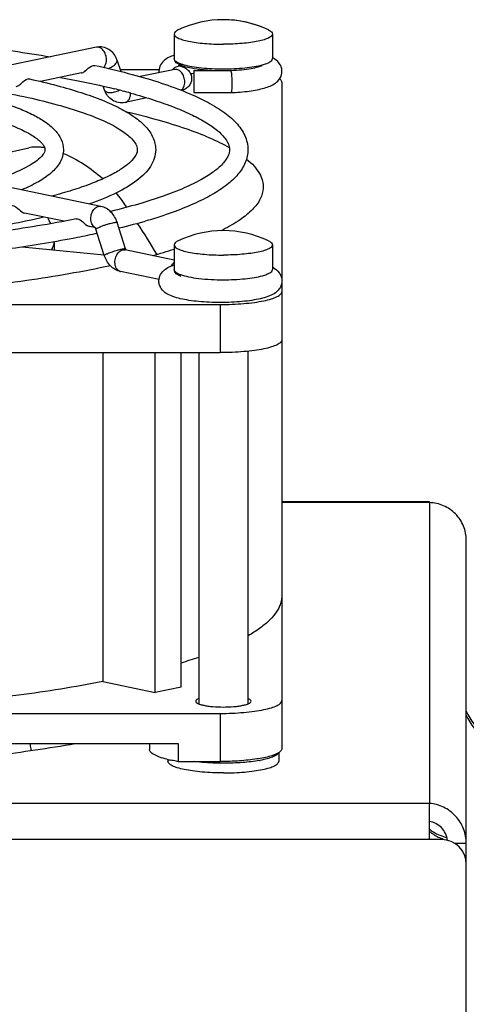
# Model space of a CAD drawing. Extents: x -1727 to 1181, y 8 to 1599.
# Tile 30 of 71: x -871 to -835, y 937 to 1017. Entities that reach past the tile are written whole.
import ezdxf

# ---------------------------------------------------------------- set-up
doc = ezdxf.new("R2010")
doc.units = 0
doc.header["$LTSCALE"] = 65.395
doc.layers.get('0').update_dxf_attribs({"linetype": 'CONTINUOUS'})
doc.layers.add('3_ALL_AXES', color=7, linetype='CONTINUOUS')

msp = doc.modelspace()

# ---------------------------------------------------------------- linework, layer by layer
at = {"color": 7, "linetype": 'CONTINUOUS'}
for p, q in [((-865.202, 1015.127), (-892.072, 1009.541)), ((-863.176, 1013.146), (-863.533, 1014.124)), ((-863.244, 1013.331), (-860.104, 1013.331)), ((-858.838, 1013.32), (-861.644, 1012.737)), ((-857.275, 1013.24), (-857.275, 1011.44)), ((-857.275, 1013.24), (-854.295, 1013.24)), ((-854.295, 1013.24), (-854.276, 1013.241)), ((-866.418, 1013.036), (-869.739, 1012.345)), ((-850.131, 1012.291), (-850.131, 996.253)), ((-864.545, 1011.645), (-864.662, 1011.965)), ((-861.093, 1011.013), (-862.876, 1010.642)), ((-857.275, 1011.44), (-854.256, 1011.44)), ((-854.255, 1011.44), (-854.256, 1011.44)), ((-864.835, 1002.19), (-891.705, 1007.777)), ((-875.682, 1005.849), (-870.69, 1006.954)), ((-867.822, 1000.972), (-871.045, 1001.643)), ((-865.284, 1000.445), (-865.742, 1000.54)), ((-864.558, 998.196), (-865.236, 1000.341)), ((-862.842, 998.739), (-863.52, 1000.884)), ((-871.223, 998.885), (-864.57, 998.234)), ((-858.881, 997.822), (-862.876, 998.653)), ((-860.111, 996.239), (-863.243, 996.89)), ((-850.131, 995.963), (-850.131, 991.33)), ((-937.131, 994.203), (-855.131, 994.203)), ((-937.131, 990.291), (-855.131, 990.291)), ((-864.682, 990.291), (-864.682, 963.53)), ((-860.422, 962.645), (-860.422, 990.291)), ((-858.301, 963.086), (-858.301, 990.291)), ((-850.131, 970.51), (-850.131, 958.073)), ((-864.682, 963.53), (-860.422, 962.645)), ((-858.301, 963.086), (-860.422, 962.645)), ((-937.131, 960.946), (-855.131, 960.946)), ((-933.716, 958.501), (-858.547, 958.501)), ((-860.881, 958.501), (-860.881, 958.021)), ((-858.547, 958.501), (-858.547, 957.034)), ((-858.547, 957.034), (-855.131, 957.034)), ((-835.131, 950.358), (-836.051, 950.358))]:
    msp.add_line(p, q, dxfattribs=at)
at = {"color": 9, "linetype": 'CONTINUOUS'}
for p, q in [((-858.881, 1014.202), (-858.881, 1014.202)), ((-858.881, 997.049), (-858.881, 997.049)), ((-855.131, 994.203), (-855.131, 990.291)), ((-838.131, 978.094), (-850.131, 978.094)), ((-838.131, 978.094), (-838.131, 953.626)), ((-855.131, 960.946), (-855.131, 957.034)), ((-838.131, 953.611), (-962.131, 953.611)), ((-838.131, 950.677), (-962.131, 950.677))]:
    msp.add_line(p, q, dxfattribs=at)
at = {"color": 3, "linetype": 'CONTINUOUS'}
for p, q in [((-838.131, 978.16), (-850.131, 978.16)), ((-838.131, 978.094), (-838.131, 978.16)), ((-835.131, 857.41), (-835.131, 975.027)), ((-838.131, 950.677), (-838.131, 953.626)), ((-837.131, 950.677), (-838.131, 950.677))]:
    msp.add_line(p, q, dxfattribs=at)
at = {"color": 7, "linetype": 'CONTINUOUS'}
for centre, radius, start, end in [((-851.879, 1012.393), 2.136, 60.65437, 62.11492), ((-859.036, 1013.176), 1.083, 180.11542, 186.3734), ((-855.914, 1003.19), 9.896, 97.91813, 99.45354), ((-870.455, 997.584), 8.925, 35.25347, 39.70189), ((-920.983, 961.907), 70.779, 34.61168, 35.22851), ((-872.688, 999.199), 4.087, 22.73352, 30.15011), ((-914.357, 966.288), 62.835, 30.61646, 33.31757), ((-862.44, 1015.003), 16.534, 296.55539, 297.12264), ((-862.363, 998.89), 0.502, 197.55182, 201.60327), ((-872.566, 1041.777), 45.192, 285.30348, 287.63146), ((-851.877, 995.339), 2.135, 59.89969, 62.16815), ((-869.967, 1004.03), 40.67, 286.68384, 288.78193), ((-857.182, 966.522), 9.582, 256.19025, 257.94533), ((-853.657, 966.672), 9.707, 280.21004, 280.49463)]:
    msp.add_arc(centre, radius, start, end, dxfattribs=at)
at = {"color": 9, "linetype": 'CONTINUOUS'}
for centre, radius, start, end in [((-858.287, 1012.665), 0.969, 134.82852, 140.56297), ((-858.324, 1012.701), 0.918, 129.842, 134.81057), ((-858.341, 1012.722), 0.891, 128.0349, 129.8266), ((-858.75, 1012.897), 0.432, 97.54124, 101.76412), ((-857.234, 1016.883), 3.29, 250.25142, 252.68204), ((-854.881, 1032.48), 19.11, 269.25018, 269.99961), ((-852.995, 1018.446), 4.922, 284.89084, 285.14232), ((-865.105, 1000.873), 0.456, 239.40836, 244.86956), ((-865.111, 1000.86), 0.442, 244.86928, 253.50637), ((-863.154, 997.315), 0.434, 252.40375, 258.22864), ((-852.961, 1001.166), 4.79, 285.14249, 285.35584), ((-829.685, 963.306), 5.993, 204.62342, 252.01263), ((-835.657, 954.514), 4.022, 248.99484, 250.40917)]:
    msp.add_arc(centre, radius, start, end, dxfattribs=at)
at = {"color": 6, "linetype": 'CONTINUOUS'}
msp.add_arc((-829.694, 963.66), 6, 204.98029, 252.19467, dxfattribs=at)
at = {"color": 3, "linetype": 'CONTINUOUS'}
msp.add_arc((-837.131, 948.677), 2, 0, 90, dxfattribs=at)
at = {"color": 7, "linetype": 'CONTINUOUS'}
for points, knots in [([(-863.533, 1014.124), (-863.594, 1014.292), (-863.764, 1014.61), (-864.163, 1014.976), (-864.668, 1015.171), (-865.03, 1015.163), (-865.202, 1015.127)], [0, 0, 0, 0, 0.252553, 0.502099, 0.751047, 1, 1, 1, 1]), ([(-858.883, 1014.479), (-859.023, 1014.432), (-859.298, 1014.325), (-859.692, 1014.087), (-860.025, 1013.71), (-860.119, 1013.357), (-860.119, 1013.174)], [0, 0, 0, 0, 0.231922, 0.459112, 0.713163, 1, 1, 1, 1]), ([(-858.319, 1013.648), (-858.392, 1013.677), (-858.527, 1013.738), (-858.705, 1013.853), (-858.847, 1014.002), (-858.877, 1014.136), (-858.877, 1014.202)], [0, 0, 0, 0, 0.282324, 0.532004, 0.763221, 1, 1, 1, 1]), ([(-850.119, 1013.175), (-850.119, 1013.302), (-850.164, 1013.55), (-850.389, 1013.948), (-850.654, 1014.154), (-850.833, 1014.255)], [0, 0, 0, 0, 0.281188, 0.544978, 1, 1, 1, 1]), ([(-866.418, 1013.036), (-866.319, 1013.056), (-866.117, 1013.176), (-865.836, 1013.465), (-865.52, 1013.696), (-865.326, 1013.654)], [0, 0, 0, 0, 0.238018, 0.529961, 1, 1, 1, 1]), ([(-858.807, 1013.327), (-858.804, 1013.328), (-858.795, 1013.331), (-858.816, 1013.325), (-858.826, 1013.323), (-858.838, 1013.32)], [0, 0, 0, 0, 0.183992, 0.242112, 1, 1, 1, 1]), ([(-858.498, 1013.638), (-858.506, 1013.647), (-858.515, 1013.656), (-858.546, 1013.677), (-858.491, 1013.645), (-858.46, 1013.633), (-858.375, 1013.597), (-858.311, 1013.576), (-858.262, 1013.561)], [0, 0, 0, 0, 0.10352, 0.139474, 0.248438, 0.378096, 0.548419, 1, 1, 1, 1]), ([(-858.069, 1013.562), (-858.091, 1013.569), (-858.175, 1013.595), (-858.258, 1013.625), (-858.319, 1013.648)], [0, 0, 0, 0, 0.263702, 1, 1, 1, 1]), ([(-858.262, 1013.561), (-858.165, 1013.53), (-857.966, 1013.45), (-857.7, 1013.245), (-857.508, 1012.945), (-857.462, 1012.705), (-857.462, 1012.586)], [0, 0, 0, 0, 0.226391, 0.473537, 0.734655, 1, 1, 1, 1]), ([(-857.258, 1013.383), (-857.333, 1013.395), (-857.606, 1013.443), (-857.877, 1013.504), (-858.069, 1013.562)], [0, 0, 0, 0, 0.274951, 1, 1, 1, 1]), ([(-855.88, 1013.239), (-856.003, 1013.246), (-856.463, 1013.277), (-856.923, 1013.328), (-857.258, 1013.383)], [0, 0, 0, 0, 0.266375, 1, 1, 1, 1]), ([(-854.295, 1013.24), (-854.293, 1013.24), (-854.284, 1013.237), (-854.279, 1013.227), (-854.275, 1013.22)], [0, 0, 0, 0, 0.177373, 1, 1, 1, 1]), ([(-854.276, 1013.241), (-853.982, 1013.255), (-853.43, 1013.293), (-852.683, 1013.392), (-852.165, 1013.5), (-851.866, 1013.595), (-851.762, 1013.638), (-851.724, 1013.658)], [0, 0, 0, 0, 0.340269, 0.638211, 0.869875, 0.951024, 1, 1, 1, 1]), ([(-854.275, 1013.22), (-854.274, 1013.218), (-854.268, 1013.205), (-854.264, 1013.191), (-854.26, 1013.18)], [0, 0, 0, 0, 0.206087, 1, 1, 1, 1]), ([(-854.26, 1013.18), (-854.246, 1013.127), (-854.225, 1012.99), (-854.194, 1012.648), (-854.186, 1012.359), (-854.186, 1012.153)], [0, 0, 0, 0, 0.160871, 0.401304, 1, 1, 1, 1]), ([(-854.255, 1011.44), (-853.759, 1011.461), (-853.044, 1011.518), (-852.146, 1011.661), (-851.577, 1011.792), (-851.078, 1011.959), (-850.626, 1012.197), (-850.234, 1012.586), (-850.119, 1012.972), (-850.119, 1013.175)], [0, 0, 0, 0, 0.306912, 0.44195, 0.561581, 0.66707, 0.766161, 0.874992, 1, 1, 1, 1]), ([(-871.721, 1011.933), (-871.623, 1011.954), (-871.42, 1012.074), (-871.14, 1012.363), (-870.823, 1012.594), (-870.63, 1012.551)], [0, 0, 0, 0, 0.23787, 0.529955, 1, 1, 1, 1]), ([(-857.462, 1012.586), (-857.462, 1012.466), (-857.509, 1012.227), (-857.701, 1011.927), (-857.968, 1011.721), (-858.167, 1011.641), (-858.265, 1011.611)], [0, 0, 0, 0, 0.265336, 0.526564, 0.773642, 1, 1, 1, 1]), ([(-850.131, 1012.291), (-850.131, 1012.315), (-850.15, 1012.425), (-850.236, 1012.51), (-850.305, 1012.563)], [0, 0, 0, 0, 0.210734, 1, 1, 1, 1]), ([(-862.876, 1010.642), (-863.048, 1010.606), (-863.41, 1010.599), (-863.914, 1010.793), (-864.314, 1011.159), (-864.484, 1011.478), (-864.545, 1011.645)], [0, 0, 0, 0, 0.248913, 0.497854, 0.747428, 1, 1, 1, 1]), ([(-854.186, 1012.153), (-854.186, 1012.059), (-854.189, 1011.888), (-854.2, 1011.688), (-854.213, 1011.563), (-854.225, 1011.499), (-854.235, 1011.461), (-854.249, 1011.44), (-854.255, 1011.44)], [0, 0, 0, 0, 0.390825, 0.707568, 0.826822, 0.915667, 0.972493, 1, 1, 1, 1]), ([(-862.766, 1009.888), (-861.906, 1009.685), (-860.284, 1009.27), (-858.024, 1008.568), (-856.083, 1007.828), (-854.921, 1007.27), (-854.404, 1006.98)], [0, 0, 0, 0, 0.29852, 0.56549, 0.799537, 1, 1, 1, 1]), ([(-869.409, 1006.949), (-869.523, 1006.969), (-869.947, 1007.028), (-870.385, 1007.022), (-870.69, 1006.954)], [0, 0, 0, 0, 0.270439, 1, 1, 1, 1]), ([(-864.687, 1004.423), (-865.163, 1004.85), (-866.188, 1005.632), (-867.323, 1006.247), (-867.917, 1006.496)], [0, 0, 0, 0, 0.498854, 1, 1, 1, 1]), ([(-852.995, 1006.037), (-852.776, 1005.857), (-852.388, 1005.496), (-851.938, 1004.899), (-851.673, 1004.286), (-851.628, 1003.864), (-851.638, 1003.664)], [0, 0, 0, 0, 0.300111, 0.559161, 0.787363, 1, 1, 1, 1]), ([(-851.638, 1003.664), (-851.654, 1003.365), (-851.851, 1002.719), (-852.536, 1001.85), (-853.578, 1001.018), (-854.425, 1000.532), (-854.902, 1000.288)], [0, 0, 0, 0, 0.183875, 0.401476, 0.67075, 1, 1, 1, 1]), ([(-872.144, 1002.265), (-871.995, 1002.294), (-871.644, 1002.106), (-871.428, 1001.848), (-871.267, 1001.741)], [0, 0, 0, 0, 0.438717, 1, 1, 1, 1]), ([(-863.52, 1000.884), (-863.619, 1001.195), (-863.869, 1001.639), (-864.38, 1002.041), (-864.681, 1002.158), (-864.835, 1002.19)], [0, 0, 0, 0, 0.507388, 0.755074, 1, 1, 1, 1]), ([(-871.267, 1001.741), (-871.249, 1001.729), (-871.18, 1001.686), (-871.103, 1001.655), (-871.045, 1001.643)], [0, 0, 0, 0, 0.267277, 1, 1, 1, 1]), ([(-866.84, 1001.162), (-866.691, 1001.191), (-866.34, 1001.004), (-866.125, 1000.746), (-865.963, 1000.638)], [0, 0, 0, 0, 0.438636, 1, 1, 1, 1]), ([(-865.963, 1000.638), (-865.945, 1000.626), (-865.876, 1000.584), (-865.8, 1000.552), (-865.742, 1000.54)], [0, 0, 0, 0, 0.267297, 1, 1, 1, 1]), ([(-865.236, 1000.341), (-865.241, 1000.356), (-865.257, 1000.4), (-865.279, 1000.442), (-865.299, 1000.465)], [0, 0, 0, 0, 0.348299, 1, 1, 1, 1]), ([(-862.793, 998.635), (-862.796, 998.639), (-862.81, 998.662), (-862.822, 998.686), (-862.83, 998.706)], [0, 0, 0, 0, 0.198392, 1, 1, 1, 1]), ([(-863.243, 996.89), (-863.397, 996.922), (-863.698, 997.039), (-864.209, 997.441), (-864.459, 997.885), (-864.558, 998.196)], [0, 0, 0, 0, 0.244949, 0.492642, 1, 1, 1, 1]), ([(-864.056, 997.355), (-866.31, 996.868), (-871.177, 996.035), (-878.917, 995.17), (-887.348, 994.636), (-893.166, 994.516), (-896.131, 994.516)], [0, 0, 0, 0, 0.214495, 0.458924, 0.72414, 1, 1, 1, 1]), ([(-860.119, 996.121), (-860.119, 996.304), (-860.025, 996.656), (-859.692, 997.033), (-859.299, 997.271), (-859.024, 997.378), (-858.883, 997.425)], [0, 0, 0, 0, 0.286682, 0.540733, 0.767758, 1, 1, 1, 1]), ([(-850.807, 997.186), (-850.633, 997.085), (-850.376, 996.878), (-850.162, 996.486), (-850.119, 996.244), (-850.119, 996.12)], [0, 0, 0, 0, 0.455833, 0.71954, 1, 1, 1, 1]), ([(-858.319, 996.496), (-858.392, 996.525), (-858.527, 996.586), (-858.705, 996.701), (-858.847, 996.849), (-858.877, 996.983), (-858.877, 997.049)], [0, 0, 0, 0, 0.282324, 0.532004, 0.763221, 1, 1, 1, 1]), ([(-850.119, 996.12), (-850.119, 996.002), (-850.158, 995.77), (-850.357, 995.389), (-850.741, 995.061), (-851.279, 994.828), (-851.884, 994.66), (-852.583, 994.532), (-853.372, 994.438), (-854.229, 994.381), (-855.12, 994.362), (-856.012, 994.381), (-856.868, 994.438), (-857.657, 994.532), (-858.356, 994.66), (-858.961, 994.828), (-859.498, 995.062), (-859.882, 995.39), (-860.08, 995.771), (-860.119, 996.003), (-860.119, 996.121)], [0, 0, 0, 0, 0.03099, 0.060278, 0.111126, 0.159261, 0.213114, 0.275332, 0.345365, 0.421185, 0.500054, 0.578919, 0.654728, 0.724743, 0.786933, 0.840761, 0.888891, 0.939737, 0.969014, 1, 1, 1, 1]), ([(-855.131, 994.203), (-854.806, 994.203), (-854.167, 994.216), (-853.24, 994.273), (-852.386, 994.366), (-851.635, 994.49), (-851.018, 994.641), (-850.599, 994.792), (-850.354, 994.931), (-850.205, 995.046), (-850.131, 995.168), (-850.131, 995.243)], [0, 0, 0, 0, 0.185428, 0.364047, 0.529348, 0.67543, 0.797342, 0.891566, 0.927897, 0.957349, 1, 1, 1, 1]), ([(-850.131, 991.33), (-850.131, 991.255), (-850.205, 991.134), (-850.354, 991.018), (-850.599, 990.879), (-851.018, 990.729), (-851.635, 990.578), (-852.386, 990.454), (-853.24, 990.361), (-854.167, 990.303), (-854.806, 990.291), (-855.131, 990.291)], [0, 0, 0, 0, 0.042651, 0.072103, 0.108434, 0.202658, 0.32457, 0.470652, 0.635953, 0.814572, 1, 1, 1, 1]), ([(-850.131, 970.51), (-850.131, 970.371), (-850.161, 970.087), (-850.404, 969.329), (-851.043, 968.552), (-851.97, 967.81), (-852.549, 967.444), (-852.866, 967.262)], [0, 0, 0, 0, 0.094175, 0.19217, 0.536825, 0.752054, 1, 1, 1, 1]), ([(-864.682, 963.53), (-866.948, 963.089), (-871.783, 962.331), (-879.408, 961.541), (-887.62, 961.055), (-893.262, 960.946), (-896.131, 960.946)], [0, 0, 0, 0, 0.219132, 0.464346, 0.727575, 1, 1, 1, 1]), ([(-855.131, 960.946), (-854.806, 960.946), (-854.167, 960.959), (-853.24, 961.016), (-852.386, 961.109), (-851.635, 961.233), (-851.018, 961.384), (-850.599, 961.535), (-850.354, 961.674), (-850.205, 961.789), (-850.131, 961.911), (-850.131, 961.986)], [0, 0, 0, 0, 0.185428, 0.364047, 0.529348, 0.67543, 0.797342, 0.891566, 0.927897, 0.957349, 1, 1, 1, 1]), ([(-859.469, 957.217), (-859.673, 957.267), (-860.031, 957.37), (-860.435, 957.537), (-860.67, 957.687), (-860.814, 957.815), (-860.881, 957.942), (-860.881, 958.021)], [0, 0, 0, 0, 0.370728, 0.657432, 0.769089, 0.861034, 1, 1, 1, 1]), ([(-850.131, 958.073), (-850.131, 958.047), (-850.156, 957.919), (-850.265, 957.827), (-850.349, 957.77)], [0, 0, 0, 0, 0.2039, 1, 1, 1, 1]), ([(-858.547, 957.034), (-858.602, 957.042), (-858.815, 957.078), (-859.027, 957.118), (-859.183, 957.151)], [0, 0, 0, 0, 0.260732, 1, 1, 1, 1]), ([(-854.881, 956.89), (-855.089, 956.89), (-855.884, 956.901), (-856.679, 956.956), (-857.261, 957.031)], [0, 0, 0, 0, 0.261638, 1, 1, 1, 1]), ([(-850.349, 957.77), (-850.439, 957.708), (-850.669, 957.595), (-851.267, 957.394), (-852.247, 957.205), (-853.613, 957.065), (-854.609, 957.034), (-855.131, 957.034)], [0, 0, 0, 0, 0.067653, 0.155794, 0.388232, 0.678679, 1, 1, 1, 1]), ([(-851.936, 957.118), (-852.39, 957.036), (-853.371, 956.925), (-854.357, 956.89), (-854.881, 956.89)], [0, 0, 0, 0, 0.468132, 1, 1, 1, 1]), ([(-850.405, 957.73), (-850.44, 957.66), (-850.593, 957.525), (-850.909, 957.376), (-851.355, 957.236), (-851.698, 957.162), (-851.889, 957.127)], [0, 0, 0, 0, 0.14334, 0.356567, 0.643819, 1, 1, 1, 1]), ([(-836.649, 950.616), (-836.676, 950.81), (-836.791, 951.191), (-837.13, 951.673), (-837.59, 952.016), (-837.951, 952.133), (-838.131, 952.159)], [0, 0, 0, 0, 0.258177, 0.512701, 0.760869, 1, 1, 1, 1])]:
    msp.add_open_spline(points, degree=3, knots=knots, dxfattribs=at)
at = {"color": 9, "linetype": 'CONTINUOUS'}
for points, knots in [([(-864.382, 1014.114), (-864.382, 1014.252), (-864.428, 1014.525), (-864.609, 1014.873), (-864.877, 1015.111), (-865.105, 1015.147), (-865.202, 1015.127)], [0, 0, 0, 0, 0.285334, 0.55894, 0.796851, 1, 1, 1, 1]), ([(-864.606, 1013.49), (-864.57, 1013.525), (-864.43, 1013.704), (-864.382, 1013.94), (-864.382, 1014.114)], [0, 0, 0, 0, 0.225071, 1, 1, 1, 1]), ([(-863.742, 1013.684), (-863.701, 1013.719), (-863.63, 1013.789), (-863.551, 1013.904), (-863.514, 1014.018), (-863.521, 1014.093), (-863.533, 1014.124)], [0, 0, 0, 0, 0.313173, 0.581136, 0.804846, 1, 1, 1, 1]), ([(-858.881, 1014.202), (-858.881, 1014.117), (-858.763, 1013.984), (-858.564, 1013.873), (-858.424, 1013.814), (-858.345, 1013.786)], [0, 0, 0, 0, 0.36239, 0.642937, 1, 1, 1, 1]), ([(-851.709, 1013.695), (-851.589, 1013.728), (-851.375, 1013.796), (-851.082, 1013.923), (-850.881, 1014.088), (-850.881, 1014.202)], [0, 0, 0, 0, 0.371557, 0.659392, 1, 1, 1, 1]), ([(-864.238, 1013.406), (-864.191, 1013.423), (-864.015, 1013.494), (-863.848, 1013.593), (-863.742, 1013.684)], [0, 0, 0, 0, 0.263699, 1, 1, 1, 1]), ([(-858.262, 1013.561), (-858.364, 1013.592), (-858.596, 1013.599), (-858.8, 1013.494), (-858.89, 1013.424)], [0, 0, 0, 0, 0.481511, 1, 1, 1, 1]), ([(-858.019, 1012.307), (-858.019, 1012.441), (-858.062, 1012.707), (-858.235, 1013.05), (-858.491, 1013.289), (-858.711, 1013.338), (-858.807, 1013.326)], [0, 0, 0, 0, 0.283549, 0.55655, 0.795818, 1, 1, 1, 1]), ([(-858.213, 1013.742), (-858.018, 1013.681), (-857.576, 1013.578), (-856.55, 1013.425), (-855.716, 1013.38), (-855.131, 1013.372)], [0, 0, 0, 0, 0.196469, 0.436577, 1, 1, 1, 1]), ([(-854.881, 1013.37), (-854.296, 1013.37), (-853.453, 1013.406), (-852.404, 1013.54), (-851.939, 1013.634), (-851.73, 1013.69)], [0, 0, 0, 0, 0.552923, 0.795584, 1, 1, 1, 1]), ([(-858.311, 1011.627), (-858.215, 1011.693), (-858.059, 1011.912), (-858.019, 1012.169), (-858.019, 1012.307)], [0, 0, 0, 0, 0.457221, 1, 1, 1, 1]), ([(-864.545, 1011.645), (-864.534, 1011.614), (-864.491, 1011.552), (-864.388, 1011.488), (-864.252, 1011.451), (-864.09, 1011.438), (-863.908, 1011.452), (-863.65, 1011.504), (-863.459, 1011.577), (-863.338, 1011.64)], [0, 0, 0, 0, 0.077255, 0.165967, 0.272193, 0.396671, 0.536856, 0.688151, 1, 1, 1, 1]), ([(-862.876, 1010.642), (-862.811, 1010.656), (-862.679, 1010.719), (-862.533, 1010.894), (-862.442, 1011.126), (-862.423, 1011.301), (-862.423, 1011.391)], [0, 0, 0, 0, 0.213648, 0.447557, 0.710873, 1, 1, 1, 1]), ([(-865.655, 1001.176), (-865.655, 1001.315), (-865.609, 1001.588), (-865.428, 1001.936), (-865.16, 1002.173), (-864.932, 1002.21), (-864.835, 1002.19)], [0, 0, 0, 0, 0.285334, 0.55894, 0.796851, 1, 1, 1, 1]), ([(-865.337, 1000.48), (-865.44, 1000.541), (-865.612, 1000.765), (-865.655, 1001.033), (-865.655, 1001.176)], [0, 0, 0, 0, 0.454724, 1, 1, 1, 1]), ([(-865.236, 1000.341), (-865.239, 1000.35), (-865.213, 1000.378), (-865.191, 1000.391), (-865.173, 1000.401)], [0, 0, 0, 0, 0.312317, 1, 1, 1, 1]), ([(-865.173, 1000.401), (-865.163, 1000.407), (-865.111, 1000.436), (-865.058, 1000.461), (-865.015, 1000.48)], [0, 0, 0, 0, 0.203045, 1, 1, 1, 1]), ([(-865.015, 1000.48), (-864.874, 1000.542), (-864.646, 1000.626), (-864.334, 1000.727), (-864.093, 1000.797), (-863.876, 1000.851), (-863.705, 1000.887), (-863.593, 1000.9), (-863.539, 1000.898), (-863.522, 1000.889), (-863.52, 1000.884)], [0, 0, 0, 0, 0.295198, 0.46509, 0.630647, 0.777557, 0.893282, 0.968299, 0.989038, 1, 1, 1, 1]), ([(-868.845, 998.653), (-868.814, 998.706), (-868.704, 998.908), (-868.641, 999.137), (-868.633, 999.305)], [0, 0, 0, 0, 0.26708, 1, 1, 1, 1]), ([(-864.336, 998.335), (-864.225, 998.384), (-863.979, 998.477), (-863.604, 998.6), (-863.251, 998.695), (-863.032, 998.743), (-862.941, 998.751)], [0, 0, 0, 0, 0.248699, 0.540847, 0.811328, 1, 1, 1, 1]), ([(-862.941, 998.751), (-862.917, 998.753), (-862.888, 998.756), (-862.845, 998.749), (-862.842, 998.739)], [0, 0, 0, 0, 0.693216, 1, 1, 1, 1]), ([(-864.558, 998.196), (-864.56, 998.204), (-864.54, 998.229), (-864.499, 998.255), (-864.426, 998.295), (-864.369, 998.321), (-864.336, 998.335)], [0, 0, 0, 0, 0.09186, 0.287248, 0.593524, 1, 1, 1, 1]), ([(-863.696, 997.639), (-863.696, 997.777), (-863.65, 998.05), (-863.469, 998.399), (-863.201, 998.636), (-862.973, 998.673), (-862.876, 998.653)], [0, 0, 0, 0, 0.285334, 0.55894, 0.796851, 1, 1, 1, 1]), ([(-863.285, 996.901), (-863.346, 996.921), (-863.466, 996.992), (-863.597, 997.165), (-863.678, 997.388), (-863.696, 997.553), (-863.696, 997.639)], [0, 0, 0, 0, 0.21423, 0.449724, 0.713031, 1, 1, 1, 1]), ([(-859.138, 997.328), (-859.127, 997.349), (-859.08, 997.429), (-859.022, 997.503), (-858.973, 997.552)], [0, 0, 0, 0, 0.258977, 1, 1, 1, 1]), ([(-858.881, 997.049), (-858.881, 996.964), (-858.763, 996.831), (-858.564, 996.72), (-858.424, 996.662), (-858.345, 996.633)], [0, 0, 0, 0, 0.36239, 0.642937, 1, 1, 1, 1]), ([(-858.345, 996.633), (-858.139, 996.559), (-857.652, 996.438), (-856.498, 996.262), (-855.549, 996.218), (-854.881, 996.218)], [0, 0, 0, 0, 0.188145, 0.427793, 1, 1, 1, 1]), ([(-854.881, 996.218), (-854.291, 996.218), (-853.442, 996.254), (-852.385, 996.391), (-851.919, 996.486), (-851.709, 996.543)], [0, 0, 0, 0, 0.553994, 0.796493, 1, 1, 1, 1]), ([(-851.692, 996.547), (-851.575, 996.58), (-851.364, 996.647), (-851.077, 996.774), (-850.881, 996.937), (-850.881, 997.049)], [0, 0, 0, 0, 0.370944, 0.658425, 1, 1, 1, 1]), ([(-870.481, 957.933), (-870.491, 957.978), (-870.531, 958.166), (-870.566, 958.355), (-870.592, 958.499)], [0, 0, 0, 0, 0.238667, 1, 1, 1, 1]), ([(-838.133, 951.522), (-838.028, 951.443), (-837.588, 951.147), (-837.087, 950.945), (-836.7, 950.853)], [0, 0, 0, 0, 0.248464, 1, 1, 1, 1]), ([(-838.133, 951.349), (-838.056, 951.287), (-837.735, 951.051), (-837.378, 950.866), (-837.099, 950.759)], [0, 0, 0, 0, 0.248767, 1, 1, 1, 1])]:
    msp.add_open_spline(points, degree=3, knots=knots, dxfattribs=at)
msp.add_open_spline([(-858.973, 997.552), (-858.945, 997.581), (-858.914, 997.608), (-858.881, 997.631)], degree=3, dxfattribs=at)
at = {"color": 3, "linetype": 'CONTINUOUS'}
for points, knots in [([(-835.131, 975.027), (-835.131, 975.42), (-835.288, 976.215), (-835.955, 977.222), (-836.95, 977.907), (-837.739, 978.083), (-838.131, 978.094)], [0, 0, 0, 0, 0.249861, 0.500144, 0.750581, 1, 1, 1, 1]), ([(-835.131, 950.358), (-835.131, 950.767), (-835.287, 951.592), (-835.951, 952.649), (-836.942, 953.384), (-837.736, 953.598), (-838.131, 953.626)], [0, 0, 0, 0, 0.253195, 0.505339, 0.754939, 1, 1, 1, 1])]:
    msp.add_open_spline(points, degree=3, knots=knots, dxfattribs=at)
at = {"layer": '3_ALL_AXES', "color": 7, "linetype": 'CONTINUOUS'}
for p, q in [((-858.881, 1016.207), (-858.881, 1014.202)), ((-850.881, 1016.207), (-850.881, 1014.202)), ((-856.881, 1013.329), (-856.881, 1013.24)), ((-863.111, 1011.588), (-863.039, 1011.569)), ((-868.631, 999.306), (-868.631, 998.631)), ((-858.881, 999.054), (-858.881, 997.049)), ((-850.881, 999.054), (-850.881, 997.049)), ((-850.131, 991.33), (-850.131, 970.51)), ((-856.881, 990.291), (-856.881, 961.72)), ((-852.881, 990.403), (-852.881, 961.72)), ((-859.381, 957.197), (-859.381, 957.043)), ((-850.381, 957.751), (-850.381, 957.043))]:
    msp.add_line(p, q, dxfattribs=at)
for centre, radius, start, end in [((-854.881, 1008.871), 8.5, 64.43095, 115.56907), ((-854.881, 1008.872), 8.499, 67.56329, 88.06198), ((-877.378, 956.761), 56.653, 75.41406, 76.06809), ((-876.145, 961.501), 51.754, 74.60982, 75.33028), ((-854.881, 991.718), 8.5, 64.43095, 115.56907)]:
    msp.add_arc(centre, radius, start, end, dxfattribs=at)
for points, knots in [([(-896.131, 1016.386), (-893.688, 1016.386), (-888.87, 1016.3), (-881.822, 1015.918), (-875.193, 1015.293), (-870.951, 1014.697), (-868.938, 1014.351)], [0, 0, 0, 0, 0.268515, 0.529448, 0.775521, 1, 1, 1, 1]), ([(-858.55, 1016.539), (-858.599, 1016.515), (-858.687, 1016.467), (-858.816, 1016.372), (-858.881, 1016.27), (-858.881, 1016.207)], [0, 0, 0, 0, 0.338435, 0.611347, 1, 1, 1, 1]), ([(-851.213, 1016.539), (-851.163, 1016.515), (-851.076, 1016.467), (-850.947, 1016.372), (-850.881, 1016.27), (-850.881, 1016.207)], [0, 0, 0, 0, 0.338435, 0.611347, 1, 1, 1, 1]), ([(-858.881, 1016.207), (-858.881, 1016.147), (-858.822, 1016.05), (-858.703, 1015.958), (-858.507, 1015.846), (-858.172, 1015.726), (-857.678, 1015.605), (-857.078, 1015.506), (-856.394, 1015.432), (-855.652, 1015.386), (-855.141, 1015.375), (-854.881, 1015.375)], [0, 0, 0, 0, 0.042646, 0.072102, 0.108428, 0.202659, 0.324573, 0.470651, 0.635914, 0.814668, 1, 1, 1, 1]), ([(-850.881, 1016.207), (-850.881, 1016.147), (-850.94, 1016.05), (-851.059, 1015.958), (-851.256, 1015.846), (-851.591, 1015.726), (-852.085, 1015.605), (-852.685, 1015.506), (-853.369, 1015.432), (-854.11, 1015.386), (-854.621, 1015.375), (-854.881, 1015.375)], [0, 0, 0, 0, 0.042646, 0.072102, 0.108428, 0.202659, 0.324573, 0.470651, 0.635914, 0.814668, 1, 1, 1, 1]), ([(-865.326, 1013.654), (-864.415, 1013.457), (-862.692, 1013.051), (-860.277, 1012.357), (-858.177, 1011.614), (-856.404, 1010.824), (-854.96, 1009.98), (-853.843, 1009.058), (-853.079, 1008.006), (-852.881, 1007.191), (-852.881, 1006.799)], [0, 0, 0, 0, 0.186709, 0.35481, 0.503554, 0.632813, 0.743426, 0.838009, 0.92135, 1, 1, 1, 1]), ([(-870.63, 1012.551), (-869.885, 1012.389), (-868.474, 1012.053), (-866.496, 1011.48), (-864.775, 1010.867), (-863.317, 1010.213), (-862.125, 1009.51), (-861.325, 1008.845), (-860.853, 1008.26), (-860.588, 1007.802), (-860.42, 1007.312), (-860.383, 1006.97), (-860.383, 1006.8)], [0, 0, 0, 0, 0.184405, 0.350537, 0.497734, 0.626004, 0.736403, 0.831687, 0.87545, 0.91765, 0.958868, 1, 1, 1, 1]), ([(-868.12, 1012.682), (-867.733, 1012.611), (-866.266, 1012.331), (-864.806, 1012.012), (-863.738, 1011.747)], [0, 0, 0, 0, 0.263354, 1, 1, 1, 1]), ([(-873.435, 1011.577), (-872.541, 1011.417), (-870.848, 1011.083), (-868.477, 1010.505), (-866.432, 1009.884), (-864.743, 1009.232), (-863.583, 1008.646), (-862.869, 1008.166), (-862.394, 1007.776), (-862.022, 1007.341), (-861.874, 1006.952), (-861.874, 1006.799)], [0, 0, 0, 0, 0.211307, 0.401012, 0.567105, 0.707819, 0.821638, 0.868178, 0.907503, 0.964466, 1, 1, 1, 1]), ([(-875.934, 1011.448), (-875.354, 1011.32), (-874.256, 1011.055), (-872.715, 1010.604), (-871.371, 1010.119), (-870.228, 1009.6), (-869.286, 1009.038), (-868.54, 1008.409), (-868.017, 1007.666), (-867.881, 1007.084), (-867.881, 1006.799)], [0, 0, 0, 0, 0.181282, 0.34476, 0.489927, 0.616966, 0.727181, 0.823989, 0.912864, 1, 1, 1, 1]), ([(-862.41, 1011.4), (-861.768, 1011.223), (-860.559, 1010.864), (-858.882, 1010.27), (-857.457, 1009.658), (-856.296, 1009.038), (-855.41, 1008.426), (-854.873, 1007.902), (-854.595, 1007.512), (-854.432, 1007.198), (-854.381, 1006.952), (-854.381, 1006.8)], [0, 0, 0, 0, 0.208029, 0.393288, 0.554773, 0.691668, 0.803364, 0.889884, 0.92395, 0.952463, 1, 1, 1, 1]), ([(-878.758, 1010.471), (-878.027, 1010.345), (-876.645, 1010.083), (-874.707, 1009.627), (-873.036, 1009.135), (-871.831, 1008.683), (-871.027, 1008.307), (-870.539, 1008.04), (-870.138, 1007.779), (-869.828, 1007.527), (-869.608, 1007.298), (-869.467, 1007.105), (-869.392, 1006.943), (-869.381, 1006.843), (-869.381, 1006.8)], [0, 0, 0, 0, 0.214724, 0.407571, 0.576307, 0.718898, 0.779819, 0.833512, 0.879719, 0.91825, 0.948935, 0.971465, 0.987289, 1, 1, 1, 1]), ([(-869.381, 1006.8), (-869.381, 1006.734), (-869.402, 1006.624), (-869.48, 1006.478), (-869.629, 1006.271), (-869.931, 1005.97), (-870.449, 1005.605), (-871.146, 1005.226), (-872.391, 1004.68), (-873.434, 1004.345), (-874.182, 1004.133)], [0, 0, 0, 0, 0.034685, 0.057519, 0.087197, 0.169563, 0.281353, 0.421595, 0.588978, 1, 1, 1, 1]), ([(-867.881, 1006.799), (-867.881, 1006.445), (-868.098, 1005.713), (-868.884, 1004.847), (-869.973, 1004.12), (-870.821, 1003.725), (-871.289, 1003.532)], [0, 0, 0, 0, 0.213626, 0.437353, 0.6941, 1, 1, 1, 1]), ([(-861.874, 1006.799), (-861.874, 1006.687), (-861.954, 1006.416), (-862.23, 1005.989), (-862.747, 1005.51), (-863.509, 1004.999), (-864.518, 1004.48), (-865.758, 1003.966), (-867.218, 1003.469), (-868.271, 1003.169), (-868.83, 1003.021)], [0, 0, 0, 0, 0.04118, 0.100313, 0.184854, 0.297008, 0.435484, 0.599531, 0.788117, 1, 1, 1, 1]), ([(-860.383, 1006.8), (-860.383, 1006.561), (-860.458, 1006.075), (-860.79, 1005.408), (-861.283, 1004.805), (-862.179, 1004.036), (-863.679, 1003.18), (-865.018, 1002.647), (-865.767, 1002.384)], [0, 0, 0, 0, 0.097457, 0.196497, 0.300533, 0.413109, 0.676212, 1, 1, 1, 1]), ([(-854.381, 1006.8), (-854.381, 1006.719), (-854.398, 1006.548), (-854.486, 1006.286), (-854.645, 1006.007), (-854.988, 1005.566), (-855.649, 1004.982), (-856.728, 1004.309), (-858.131, 1003.632), (-859.844, 1002.971), (-861.85, 1002.337), (-863.292, 1001.959), (-864.057, 1001.774)], [0, 0, 0, 0, 0.021495, 0.044987, 0.072697, 0.106378, 0.192664, 0.304811, 0.442527, 0.605024, 0.791266, 1, 1, 1, 1]), ([(-852.881, 1006.799), (-852.881, 1006.442), (-853.043, 1005.705), (-853.68, 1004.73), (-854.624, 1003.87), (-855.841, 1003.081), (-857.333, 1002.342), (-859.099, 1001.643), (-861.133, 1000.984), (-862.587, 1000.592), (-863.356, 1000.401)], [0, 0, 0, 0, 0.082777, 0.169487, 0.265919, 0.376673, 0.504703, 0.651204, 0.816424, 1, 1, 1, 1]), ([(-869.465, 1001.314), (-871.292, 1000.874), (-875.286, 1000.128), (-881.691, 999.358), (-888.744, 998.88), (-893.633, 998.772), (-896.131, 998.772)], [0, 0, 0, 0, 0.210055, 0.453618, 0.720739, 1, 1, 1, 1]), ([(-866.84, 1001.162), (-868.934, 1000.743), (-873.42, 1000.026), (-880.512, 999.278), (-888.176, 998.816), (-893.448, 998.713), (-896.131, 998.713)], [0, 0, 0, 0, 0.217674, 0.462689, 0.726539, 1, 1, 1, 1]), ([(-865.114, 999.99), (-865.656, 999.871), (-867.977, 999.39), (-870.318, 999.006), (-872.116, 998.752)], [0, 0, 0, 0, 0.234111, 1, 1, 1, 1]), ([(-858.55, 999.386), (-858.599, 999.362), (-858.687, 999.314), (-858.816, 999.219), (-858.881, 999.117), (-858.881, 999.054)], [0, 0, 0, 0, 0.338435, 0.611347, 1, 1, 1, 1]), ([(-858.881, 999.054), (-858.881, 998.995), (-858.822, 998.897), (-858.703, 998.805), (-858.507, 998.694), (-858.172, 998.573), (-857.678, 998.452), (-857.078, 998.353), (-856.394, 998.279), (-855.652, 998.233), (-855.141, 998.223), (-854.881, 998.223)], [0, 0, 0, 0, 0.042646, 0.072102, 0.108428, 0.202659, 0.324573, 0.470651, 0.635914, 0.814668, 1, 1, 1, 1]), ([(-850.881, 999.054), (-850.881, 998.995), (-850.94, 998.897), (-851.059, 998.805), (-851.256, 998.694), (-851.591, 998.573), (-852.085, 998.452), (-852.685, 998.353), (-853.369, 998.279), (-854.11, 998.233), (-854.621, 998.223), (-854.881, 998.223)], [0, 0, 0, 0, 0.042646, 0.072102, 0.108428, 0.202659, 0.324573, 0.470651, 0.635914, 0.814668, 1, 1, 1, 1]), ([(-851.213, 999.386), (-851.163, 999.362), (-851.076, 999.314), (-850.947, 999.219), (-850.881, 999.117), (-850.881, 999.054)], [0, 0, 0, 0, 0.338435, 0.611347, 1, 1, 1, 1]), ([(-856.882, 962.148), (-856.919, 962.133), (-856.984, 962.102), (-857.079, 962.043), (-857.131, 961.976), (-857.131, 961.934)], [0, 0, 0, 0, 0.350009, 0.627314, 1, 1, 1, 1]), ([(-857.131, 961.934), (-857.131, 961.9), (-857.098, 961.845), (-857.031, 961.793), (-856.921, 961.731), (-856.732, 961.663), (-856.454, 961.595), (-856.117, 961.539), (-855.587, 961.482), (-855.168, 961.466), (-854.881, 961.466)], [0, 0, 0, 0, 0.042653, 0.072103, 0.108438, 0.20267, 0.324595, 0.470699, 0.635987, 1, 1, 1, 1]), ([(-854.881, 961.466), (-854.594, 961.466), (-854.176, 961.482), (-853.646, 961.539), (-853.308, 961.595), (-853.03, 961.663), (-852.842, 961.731), (-852.731, 961.793), (-852.664, 961.845), (-852.631, 961.9), (-852.631, 961.934)], [0, 0, 0, 0, 0.364013, 0.529301, 0.675405, 0.79733, 0.891562, 0.927897, 0.957347, 1, 1, 1, 1]), ([(-852.631, 961.934), (-852.631, 961.976), (-852.684, 962.043), (-852.778, 962.102), (-852.843, 962.133), (-852.88, 962.148)], [0, 0, 0, 0, 0.372686, 0.649991, 1, 1, 1, 1]), ([(-854.881, 956.107), (-855.173, 956.107), (-855.748, 956.119), (-856.582, 956.17), (-857.352, 956.254), (-858.027, 956.366), (-858.583, 956.502), (-858.96, 956.637), (-859.181, 956.762), (-859.315, 956.867), (-859.381, 956.976), (-859.381, 957.043)], [0, 0, 0, 0, 0.18505, 0.364055, 0.529427, 0.675447, 0.797289, 0.891585, 0.927897, 0.957327, 1, 1, 1, 1]), ([(-854.881, 956.107), (-854.589, 956.107), (-854.014, 956.119), (-853.18, 956.17), (-852.41, 956.254), (-851.735, 956.366), (-851.179, 956.502), (-850.803, 956.637), (-850.582, 956.762), (-850.448, 956.867), (-850.381, 956.976), (-850.381, 957.043)], [0, 0, 0, 0, 0.18505, 0.364055, 0.529427, 0.675447, 0.797289, 0.891585, 0.927897, 0.957327, 1, 1, 1, 1])]:
    msp.add_open_spline(points, degree=3, knots=knots, dxfattribs=at)
at = {"layer": '3_ALL_AXES', "color": 3, "linetype": 'CONTINUOUS'}
msp.add_open_spline([(-896.131, 956.263), (-893.497, 956.263), (-888.307, 956.357), (-880.725, 956.778), (-873.619, 957.464), (-869.083, 958.119), (-866.938, 958.499)], degree=3, knots=[0, 0, 0, 0, 0.269584, 0.531162, 0.777017, 1, 1, 1, 1], dxfattribs=at)

doc.saveas('drawing.dxf')
